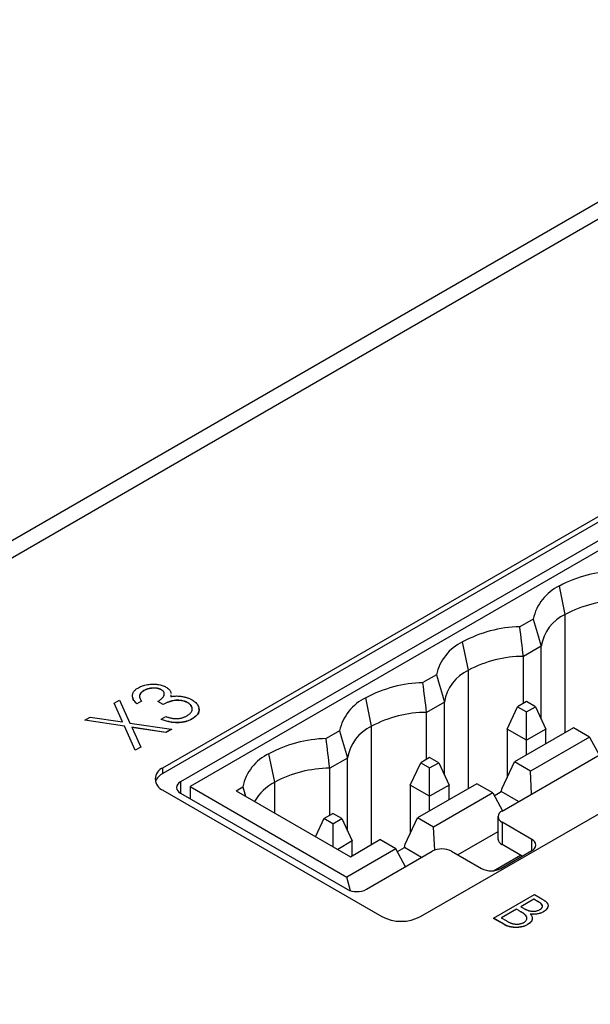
# Model space of a CAD drawing. Header units: millimetres. Extents: x 0 to 420, y 0 to 297.
# Tile 25 of 31: x 351 to 361, y 251 to 269. Entities that reach past the tile are written whole.
import ezdxf

# ---------------------------------------------------------------- set-up
doc = ezdxf.new("R2010")
doc.units = ezdxf.units.MM

msp = doc.modelspace()

# ---------------------------------------------------------------- linework, layer by layer
at = {"color": 7, "linetype": 'Continuous', "lineweight": 25}
for p, q in [((375.82, 273.884), (344.213, 255.637)), ((333.889, 249.371), (375.75, 273.537)), ((353.44, 255.229), (362.986, 260.74)), ((362.986, 260.638), (353.44, 255.127)), ((363.306, 260.482), (353.76, 254.971)), ((363.481, 260.399), (353.935, 254.888)), ((360.783, 258.029), (360.677, 258.547)), ((358.143, 252.514), (367.689, 258.025)), ((360.199, 257.944), (359.954, 257.803)), ((359.016, 257.009), (358.91, 257.527)), ((360.345, 257.45), (360.02, 257.262)), ((360.345, 256.117), (360.345, 257.45)), ((360.02, 256.405), (360.02, 257.262)), ((359.629, 254.441), (364.225, 257.094)), ((358.431, 256.924), (358.186, 256.783)), ((353.088, 256.637), (353.088, 256.635)), ((353.411, 256.654), (353.411, 256.652)), ((352.547, 256.408), (352.646, 256.465)), ((352.702, 256.066), (352.547, 256.408)), ((352.547, 256.408), (352.547, 256.406)), ((352.646, 256.465), (352.836, 256.046)), ((353.048, 256.448), (352.964, 256.399)), ((353.048, 256.446), (352.964, 256.397)), ((353.048, 256.448), (353.048, 256.446)), ((353.444, 256.385), (353.348, 256.441)), ((353.348, 256.441), (353.348, 256.439)), ((353.444, 256.383), (353.348, 256.439)), ((353.582, 256.561), (353.581, 256.529)), ((353.582, 256.559), (353.581, 256.527)), ((353.894, 256.417), (353.894, 256.415)), ((357.248, 255.988), (357.142, 256.506)), ((358.577, 256.429), (358.252, 256.241)), ((358.577, 255.097), (358.577, 256.429)), ((360.076, 256.438), (359.912, 256.343)), ((360.24, 256.343), (360.076, 256.438)), ((352.701, 256.066), (352.547, 256.406)), ((352.964, 256.399), (352.964, 256.397)), ((353.444, 256.385), (353.444, 256.383)), ((358.252, 255.385), (358.252, 256.241)), ((359.723, 255.935), (359.912, 256.343)), ((359.912, 256.343), (360.076, 256.248)), ((360.076, 256.248), (360.24, 256.343)), ((360.076, 255.731), (360.076, 256.248)), ((360.24, 256.343), (360.43, 255.935)), ((352.011, 256.098), (352.11, 256.155)), ((352.737, 255.989), (352.011, 256.098)), ((352.011, 256.098), (352.011, 256.096)), ((352.737, 255.987), (352.011, 256.096)), ((352.11, 256.155), (352.702, 256.066)), ((353.408, 256.115), (353.492, 256.164)), ((353.408, 256.115), (353.408, 256.113)), ((353.972, 256.123), (353.972, 256.121)), ((352.737, 255.989), (352.737, 255.987)), ((352.934, 255.551), (352.737, 255.989)), ((352.934, 255.549), (352.737, 255.987)), ((352.836, 256.046), (353.594, 255.932)), ((353.495, 255.875), (352.871, 255.969)), ((352.871, 255.969), (353.033, 255.608)), ((353.495, 255.873), (352.872, 255.966)), ((353.594, 255.932), (353.495, 255.875)), ((353.594, 255.93), (353.495, 255.873)), ((353.495, 255.875), (353.495, 255.873)), ((353.594, 255.932), (353.594, 255.93)), ((356.663, 255.903), (356.418, 255.762)), ((360.076, 255.731), (359.723, 255.935)), ((359.723, 255.935), (359.723, 255.054)), ((360.935, 255.959), (359.857, 255.337)), ((360.43, 255.935), (360.076, 255.731)), ((360.43, 255.668), (360.43, 255.935)), ((361.227, 255.791), (360.935, 255.959)), ((360.076, 255.463), (360.076, 255.731)), ((361.227, 255.791), (360.149, 255.169)), ((361.227, 255.791), (361.403, 255.465)), ((353.033, 255.608), (352.934, 255.551)), ((353.033, 255.606), (352.934, 255.549)), ((352.934, 255.551), (352.934, 255.549)), ((353.033, 255.608), (353.033, 255.606)), ((355.48, 254.968), (355.374, 255.486)), ((356.81, 255.408), (356.484, 255.221)), ((356.81, 254.076), (356.81, 255.408)), ((358.308, 255.417), (358.144, 255.323)), ((358.473, 255.323), (358.308, 255.417)), ((359.63, 254.858), (359.857, 255.337)), ((360.149, 255.169), (359.857, 255.337)), ((353.44, 255.127), (353.44, 255.229)), ((356.484, 254.364), (356.484, 255.221)), ((357.955, 254.914), (358.144, 255.323)), ((358.144, 255.323), (358.308, 255.228)), ((358.308, 255.228), (358.473, 255.323)), ((358.308, 254.71), (358.308, 255.228)), ((358.473, 255.323), (358.662, 254.914)), ((360.17, 254.753), (360.149, 255.169)), ((353.44, 254.821), (357.436, 252.514)), ((353.935, 254.888), (353.935, 254.666)), ((353.935, 254.888), (356.799, 253.235)), ((354.773, 254.812), (354.895, 254.883)), ((354.773, 254.812), (356.861, 253.607)), ((358.308, 254.71), (357.955, 254.914)), ((357.955, 254.914), (357.955, 254.033)), ((359.168, 254.939), (358.089, 254.316)), ((358.662, 254.914), (358.308, 254.71)), ((358.662, 254.647), (358.662, 254.914)), ((359.459, 254.771), (359.168, 254.939)), ((359.487, 254.72), (359.616, 254.794)), ((359.616, 254.794), (359.63, 254.858)), ((359.929, 254.614), (359.616, 254.794)), ((353.76, 254.767), (356.8, 253.012)), ((358.308, 254.443), (358.308, 254.71)), ((359.459, 254.771), (358.381, 254.148)), ((359.459, 254.771), (359.635, 254.445)), ((356.377, 254.302), (356.225, 253.974)), ((356.377, 254.302), (356.541, 254.397)), ((356.541, 254.207), (356.377, 254.302)), ((356.705, 254.302), (356.541, 254.397)), ((356.541, 254.207), (356.705, 254.302)), ((356.705, 254.302), (356.894, 253.894)), ((357.862, 253.838), (358.089, 254.316)), ((358.381, 254.148), (358.089, 254.316)), ((359.555, 254.339), (359.555, 253.93)), ((356.541, 254.207), (356.541, 253.792)), ((358.403, 253.727), (358.381, 254.148)), ((360.173, 253.922), (359.629, 254.236)), ((359.629, 254.236), (359.629, 253.828)), ((356.894, 253.894), (356.629, 253.741)), ((356.861, 253.607), (357.4, 253.918)), ((356.894, 253.627), (356.894, 253.894)), ((357.692, 253.75), (357.4, 253.918)), ((359.555, 254.061), (358.825, 253.639)), ((357.692, 253.75), (356.799, 253.235)), ((357.868, 253.424), (357.692, 253.75)), ((357.719, 253.699), (357.848, 253.774)), ((357.848, 253.774), (357.862, 253.838)), ((358.161, 253.593), (357.848, 253.774)), ((359.608, 253.391), (360.173, 253.718)), ((359.997, 253.616), (359.629, 253.828)), ((357.154, 253.012), (358.356, 253.706)), ((358.709, 253.706), (359.254, 253.391)), ((359.476, 253.351), (359.965, 253.634)), ((356.865, 252.985), (356.799, 253.235)), ((359.471, 252.484), (360.219, 252.916)), ((360.21, 252.833), (359.97, 252.695)), ((360.21, 252.831), (359.972, 252.694)), ((360.29, 252.787), (360.21, 252.833)), ((360.21, 252.833), (360.21, 252.831)), ((360.29, 252.785), (360.21, 252.831)), ((360.219, 252.916), (360.354, 252.838)), ((359.893, 252.651), (359.615, 252.49)), ((359.893, 252.649), (359.617, 252.489)), ((359.933, 252.628), (359.893, 252.651)), ((359.893, 252.651), (359.893, 252.649)), ((359.933, 252.626), (359.893, 252.649)), ((359.97, 252.695), (360.01, 252.672)), ((360.29, 252.787), (360.29, 252.785)), ((359.66, 252.375), (359.471, 252.484)), ((359.471, 252.484), (359.471, 252.482)), ((359.66, 252.373), (359.471, 252.482)), ((359.615, 252.49), (359.702, 252.44)), ((359.933, 252.628), (359.933, 252.626)), ((360.048, 252.551), (360.048, 252.549)), ((360.389, 252.604), (360.389, 252.602)), ((359.66, 252.375), (359.66, 252.373)), ((360.096, 252.369), (360.096, 252.367))]:
    msp.add_line(p, q, dxfattribs=at)
at = {"color": 8, "linetype": 'Continuous', "lineweight": 25}
for p, q in [((360.783, 255.872), (360.783, 258.029)), ((359.016, 254.851), (359.016, 257.009)), ((357.248, 253.831), (357.248, 255.988)), ((353.76, 254.971), (353.76, 254.767)), ((355.48, 254.404), (355.48, 254.968)), ((360.173, 253.718), (360.173, 253.922))]:
    msp.add_line(p, q, dxfattribs=at)
at = {"color": 7, "linetype": 'Continuous', "lineweight": 25}
for centre, radius, start, end in [((361.777, 256.502), 2.322, 91.3691, 118.2739), ((361.052, 257.758), 0.874, 115.4136, 167.6864), ((361.792, 256.144), 2.138, 90.1312, 118.158), ((361.109, 257.327), 0.774, 114.9118, 170.8954), ((360.009, 255.482), 2.322, 91.3691, 118.2739), ((359.285, 256.738), 0.874, 115.4139, 167.6861), ((360.024, 255.124), 2.138, 90.1313, 118.158), ((359.342, 256.307), 0.774, 114.9117, 170.8957), ((358.242, 254.461), 2.322, 91.3691, 118.2739), ((357.517, 255.717), 0.874, 115.4135, 167.6865), ((358.257, 254.103), 2.138, 90.1312, 118.158), ((357.574, 255.286), 0.774, 114.9116, 170.8956), ((356.474, 253.441), 2.322, 91.3692, 118.2739), ((355.749, 254.697), 0.874, 115.4137, 167.6863), ((353.518, 255.025), 0.218, 110.7832, 249.2174), ((356.489, 253.083), 2.138, 90.1313, 118.158), ((353.559, 254.88), 0.274, 115.7297, 159.9626), ((353.798, 254.869), 0.109, 110.7834, 249.2164), ((355.916, 254.139), 0.936, 117.7448, 149.2762), ((359.667, 254.339), 0.109, 110.7843, 249.2155), ((359.68, 253.943), 0.126, 185.6962, 245.6232), ((360.135, 253.82), 0.109, 290.7827, 69.217), ((358.533, 253.365), 0.384, 62.6094, 117.3907), ((359.431, 253.732), 0.384, 242.6097, 297.3904), ((356.977, 253.353), 0.384, 242.6097, 297.3904), ((357.789, 253.197), 0.769, 242.6093, 297.3905)]:
    msp.add_arc(centre, radius, start, end, dxfattribs=at)
for points in [[(360.199, 257.944), (360.247, 257.779), (360.296, 257.614), (360.345, 257.45)], [(360.02, 257.262), (359.998, 257.442), (359.976, 257.623), (359.954, 257.803)], [(358.252, 256.241), (358.23, 256.422), (358.208, 256.602), (358.186, 256.783)], [(358.431, 256.924), (358.479, 256.759), (358.528, 256.594), (358.577, 256.429)], [(356.663, 255.903), (356.712, 255.738), (356.76, 255.573), (356.81, 255.408)], [(356.484, 255.221), (356.463, 255.401), (356.441, 255.582), (356.418, 255.762)], [(354.895, 254.883), (354.912, 254.826), (354.929, 254.77), (354.945, 254.713)]]:
    msp.add_open_spline(points, degree=3, dxfattribs=at)
for points, knots in [([(352.964, 256.399), (352.957, 256.406), (352.943, 256.419), (352.925, 256.439), (352.91, 256.459), (352.899, 256.479), (352.89, 256.499), (352.885, 256.519), (352.882, 256.538), (352.883, 256.558), (352.887, 256.577), (352.893, 256.595), (352.903, 256.613), (352.915, 256.63), (352.93, 256.646), (352.947, 256.662), (352.967, 256.677), (352.983, 256.687), (352.991, 256.691)], [0, 0, 0, 0, 0.074282, 0.144875, 0.213158, 0.279066, 0.342788, 0.405011, 0.466609, 0.527393, 0.58752, 0.646103, 0.704302, 0.762167, 0.820014, 0.878488, 0.938507, 1, 1, 1, 1]), ([(352.991, 256.691), (353.003, 256.698), (353.027, 256.711), (353.067, 256.727), (353.11, 256.74), (353.156, 256.749), (353.203, 256.755), (353.25, 256.758), (353.297, 256.757), (353.342, 256.752), (353.386, 256.744), (353.426, 256.733), (353.463, 256.719), (353.484, 256.708), (353.495, 256.702)], [0, 0, 0, 0, 0.088152, 0.174818, 0.261298, 0.348501, 0.435009, 0.519029, 0.601423, 0.684099, 0.765985, 0.844847, 0.922235, 1, 1, 1, 1]), ([(353.088, 256.637), (353.078, 256.631), (353.059, 256.619), (353.038, 256.599), (353.021, 256.578), (353.014, 256.56), (353.011, 256.544), (353.011, 256.532), (353.012, 256.519), (353.016, 256.506), (353.021, 256.492), (353.028, 256.478), (353.037, 256.463), (353.044, 256.453), (353.048, 256.448)], [0, 0, 0, 0, 0.120032, 0.233521, 0.344431, 0.454949, 0.511874, 0.57062, 0.63265, 0.698517, 0.767458, 0.840518, 0.917842, 1, 1, 1, 1]), ([(353.088, 256.635), (353.065, 256.62), (353.031, 256.599), (353.024, 256.571), (353.022, 256.562)], [0, 0, 0, 0, 0.685296, 1, 1, 1, 1]), ([(353.411, 256.654), (353.406, 256.657), (353.396, 256.662), (353.379, 256.669), (353.361, 256.674), (353.343, 256.679), (353.323, 256.682), (353.302, 256.684), (353.28, 256.685), (353.258, 256.685), (353.235, 256.683), (353.212, 256.68), (353.19, 256.676), (353.168, 256.671), (353.147, 256.664), (353.127, 256.656), (353.107, 256.647), (353.094, 256.64), (353.088, 256.637)], [0, 0, 0, 0, 0.057394, 0.114053, 0.169167, 0.225526, 0.28177, 0.340286, 0.400705, 0.464133, 0.528975, 0.592775, 0.656538, 0.721493, 0.788012, 0.856179, 0.926456, 1, 1, 1, 1]), ([(353.411, 256.652), (353.406, 256.655), (353.396, 256.66), (353.379, 256.667), (353.361, 256.672), (353.343, 256.677), (353.323, 256.68), (353.302, 256.682), (353.28, 256.683), (353.258, 256.683), (353.235, 256.681), (353.212, 256.678), (353.19, 256.674), (353.168, 256.669), (353.147, 256.662), (353.127, 256.654), (353.107, 256.645), (353.094, 256.638), (353.088, 256.635)], [0, 0, 0, 0, 0.057394, 0.114053, 0.169167, 0.225526, 0.28177, 0.340286, 0.400705, 0.464133, 0.528975, 0.592775, 0.656538, 0.721493, 0.788012, 0.856179, 0.926456, 1, 1, 1, 1]), ([(353.348, 256.441), (353.358, 256.447), (353.378, 256.459), (353.403, 256.479), (353.425, 256.499), (353.442, 256.52), (353.455, 256.541), (353.463, 256.561), (353.465, 256.579), (353.463, 256.597), (353.455, 256.613), (353.444, 256.628), (353.43, 256.642), (353.417, 256.65), (353.411, 256.654)], [0, 0, 0, 0, 0.1058, 0.208102, 0.306952, 0.403845, 0.495836, 0.580279, 0.657016, 0.729335, 0.79901, 0.865583, 0.932309, 1, 1, 1, 1]), ([(353.456, 256.549), (353.46, 256.566), (353.468, 256.593), (353.444, 256.629), (353.422, 256.644), (353.411, 256.652)], [0, 0, 0, 0, 0.459417, 0.729748, 1, 1, 1, 1]), ([(353.495, 256.702), (353.515, 256.689), (353.554, 256.662), (353.586, 256.621), (353.583, 256.596), (353.582, 256.588)], [0, 0, 0, 0, 0.408952, 0.817456, 1, 1, 1, 1]), ([(352.964, 256.397), (352.936, 256.423), (352.897, 256.459), (352.894, 256.501), (352.893, 256.513)], [0, 0, 0, 0, 0.716609, 1, 1, 1, 1]), ([(353.894, 256.417), (353.885, 256.421), (353.867, 256.431), (353.836, 256.443), (353.802, 256.452), (353.766, 256.458), (353.73, 256.462), (353.693, 256.462), (353.656, 256.46), (353.626, 256.455), (353.602, 256.45), (353.582, 256.444), (353.562, 256.437), (353.54, 256.43), (353.518, 256.42), (353.494, 256.41), (353.469, 256.398), (353.453, 256.39), (353.444, 256.385)], [0, 0, 0, 0, 0.072483, 0.144336, 0.216269, 0.289826, 0.363748, 0.435901, 0.50742, 0.580162, 0.618838, 0.660808, 0.707132, 0.757253, 0.811151, 0.869953, 0.932709, 1, 1, 1, 1]), ([(353.894, 256.415), (353.885, 256.419), (353.867, 256.429), (353.836, 256.44), (353.802, 256.45), (353.766, 256.456), (353.73, 256.46), (353.693, 256.46), (353.656, 256.458), (353.626, 256.453), (353.602, 256.448), (353.582, 256.442), (353.562, 256.435), (353.54, 256.428), (353.518, 256.418), (353.494, 256.408), (353.469, 256.396), (353.453, 256.388), (353.444, 256.383)], [0, 0, 0, 0, 0.072483, 0.144336, 0.216269, 0.289826, 0.363748, 0.435901, 0.50742, 0.580162, 0.618838, 0.660808, 0.707132, 0.757253, 0.811151, 0.869953, 0.932709, 1, 1, 1, 1]), ([(353.581, 256.529), (353.595, 256.532), (353.622, 256.537), (353.666, 256.54), (353.709, 256.54), (353.738, 256.538), (353.753, 256.536)], [0, 0, 0, 0, 0.2503344, 0.4970982, 0.7459032, 1, 1, 1, 1]), ([(353.753, 256.536), (353.763, 256.535), (353.783, 256.533), (353.813, 256.527), (353.842, 256.521), (353.869, 256.513), (353.896, 256.504), (353.922, 256.494), (353.947, 256.483), (353.962, 256.474), (353.97, 256.47)], [0, 0, 0, 0, 0.126046, 0.250947, 0.373622, 0.497176, 0.620273, 0.744382, 0.87147, 1, 1, 1, 1]), ([(353.878, 256.179), (353.885, 256.184), (353.901, 256.193), (353.92, 256.207), (353.937, 256.222), (353.95, 256.238), (353.961, 256.253), (353.968, 256.269), (353.973, 256.286), (353.974, 256.303), (353.973, 256.319), (353.969, 256.335), (353.963, 256.351), (353.954, 256.365), (353.943, 256.379), (353.929, 256.392), (353.913, 256.405), (353.9, 256.413), (353.894, 256.417)], [0, 0, 0, 0, 0.072637, 0.141726, 0.208269, 0.273118, 0.33605, 0.398784, 0.461462, 0.52466, 0.587471, 0.648301, 0.707284, 0.765509, 0.823088, 0.881207, 0.940024, 1, 1, 1, 1]), ([(353.966, 256.327), (353.963, 256.341), (353.954, 256.374), (353.916, 256.399), (353.894, 256.415)], [0, 0, 0, 0, 0.411774, 1, 1, 1, 1]), ([(353.97, 256.47), (353.982, 256.462), (354.007, 256.446), (354.038, 256.419), (354.063, 256.391), (354.082, 256.36), (354.095, 256.328), (354.1, 256.296), (354.097, 256.264), (354.086, 256.233), (354.069, 256.203), (354.043, 256.174), (354.012, 256.147), (353.986, 256.131), (353.972, 256.123)], [0, 0, 0, 0, 0.082872, 0.165142, 0.248491, 0.333462, 0.418329, 0.500365, 0.581906, 0.664008, 0.746485, 0.828958, 0.912783, 1, 1, 1, 1]), ([(354.086, 256.317), (354.091, 256.301), (354.107, 256.258), (354.065, 256.186), (354.003, 256.142), (353.972, 256.121)], [0, 0, 0, 0, 0.214641, 0.607109, 1, 1, 1, 1]), ([(353.972, 256.123), (353.963, 256.117), (353.944, 256.107), (353.914, 256.094), (353.883, 256.082), (353.851, 256.073), (353.818, 256.065), (353.784, 256.059), (353.749, 256.055), (353.713, 256.054), (353.676, 256.054), (353.639, 256.056), (353.601, 256.061), (353.563, 256.067), (353.525, 256.076), (353.486, 256.087), (353.446, 256.1), (353.421, 256.11), (353.408, 256.115)], [0, 0, 0, 0, 0.063186, 0.124194, 0.183604, 0.241346, 0.298312, 0.355201, 0.412588, 0.470703, 0.529828, 0.58992, 0.651564, 0.715502, 0.78143, 0.850905, 0.923451, 1, 1, 1, 1]), ([(353.972, 256.121), (353.963, 256.115), (353.944, 256.105), (353.914, 256.092), (353.883, 256.08), (353.851, 256.071), (353.818, 256.063), (353.784, 256.057), (353.749, 256.053), (353.713, 256.052), (353.676, 256.052), (353.639, 256.054), (353.601, 256.059), (353.563, 256.065), (353.525, 256.074), (353.486, 256.085), (353.446, 256.098), (353.421, 256.108), (353.408, 256.113)], [0, 0, 0, 0, 0.063186, 0.124194, 0.183604, 0.241346, 0.298312, 0.355201, 0.412588, 0.470703, 0.529828, 0.58992, 0.651564, 0.715502, 0.78143, 0.850905, 0.923451, 1, 1, 1, 1]), ([(353.492, 256.164), (353.501, 256.161), (353.519, 256.155), (353.546, 256.147), (353.571, 256.141), (353.596, 256.136), (353.62, 256.131), (353.643, 256.129), (353.665, 256.127), (353.68, 256.127), (353.687, 256.127)], [0, 0, 0, 0, 0.152217, 0.296177, 0.431862, 0.55851, 0.677785, 0.79096, 0.898105, 1, 1, 1, 1]), ([(353.687, 256.127), (353.696, 256.128), (353.713, 256.128), (353.739, 256.131), (353.764, 256.135), (353.788, 256.141), (353.812, 256.148), (353.834, 256.157), (353.857, 256.167), (353.871, 256.175), (353.878, 256.179)], [0, 0, 0, 0, 0.1212038, 0.2414148, 0.3617449, 0.4823565, 0.6058459, 0.7325052, 0.8636264, 1, 1, 1, 1]), ([(360.354, 252.838), (360.361, 252.835), (360.374, 252.827), (360.391, 252.816), (360.407, 252.805), (360.421, 252.794), (360.433, 252.784), (360.444, 252.773), (360.452, 252.764), (360.46, 252.751), (360.468, 252.735), (360.471, 252.715), (360.469, 252.696), (360.463, 252.676), (360.451, 252.656), (360.435, 252.638), (360.414, 252.62), (360.397, 252.61), (360.389, 252.604)], [0, 0, 0, 0, 0.0604046, 0.1172322, 0.1710026, 0.2209582, 0.2680689, 0.311573, 0.3526668, 0.3911806, 0.464397, 0.536642, 0.6105118, 0.686655, 0.764008, 0.8406951, 0.9193126, 1, 1, 1, 1]), ([(360.01, 252.672), (360.016, 252.669), (360.027, 252.662), (360.044, 252.653), (360.06, 252.645), (360.076, 252.638), (360.091, 252.632), (360.105, 252.626), (360.118, 252.622), (360.135, 252.618), (360.155, 252.614), (360.18, 252.611), (360.206, 252.611), (360.231, 252.613), (360.256, 252.618), (360.279, 252.624), (360.301, 252.632), (360.314, 252.639), (360.32, 252.642)], [0, 0, 0, 0, 0.069184, 0.133671, 0.193573, 0.248874, 0.299806, 0.346427, 0.38874, 0.427283, 0.498939, 0.569184, 0.639423, 0.710845, 0.782802, 0.854631, 0.925945, 1, 1, 1, 1]), ([(360.32, 252.642), (360.325, 252.645), (360.333, 252.65), (360.343, 252.657), (360.351, 252.665), (360.358, 252.674), (360.363, 252.682), (360.367, 252.691), (360.368, 252.699), (360.368, 252.708), (360.366, 252.718), (360.362, 252.727), (360.355, 252.737), (360.346, 252.746), (360.335, 252.756), (360.323, 252.766), (360.307, 252.777), (360.296, 252.783), (360.29, 252.787)], [0, 0, 0, 0, 0.06133, 0.120228, 0.176295, 0.231183, 0.28436, 0.336804, 0.390319, 0.444102, 0.499931, 0.558187, 0.620048, 0.685431, 0.755834, 0.832075, 0.912837, 1, 1, 1, 1]), ([(360.364, 252.713), (360.363, 252.717), (360.359, 252.745), (360.322, 252.767), (360.29, 252.785)], [0, 0, 0, 0, 0.1468, 1, 1, 1, 1]), ([(360.461, 252.683), (360.457, 252.672), (360.449, 252.641), (360.412, 252.617), (360.389, 252.602)], [0, 0, 0, 0, 0.364972, 1, 1, 1, 1]), ([(360.048, 252.551), (360.045, 252.554), (360.04, 252.558), (360.03, 252.566), (360.019, 252.574), (360.005, 252.583), (359.99, 252.594), (359.972, 252.604), (359.953, 252.616), (359.94, 252.624), (359.933, 252.628)], [0, 0, 0, 0, 0.0801413, 0.1728792, 0.2772337, 0.3957463, 0.5273949, 0.6721116, 0.8288427, 1, 1, 1, 1]), ([(360.048, 252.549), (360.045, 252.551), (360.04, 252.556), (360.03, 252.564), (360.019, 252.572), (360.005, 252.581), (359.99, 252.592), (359.972, 252.602), (359.953, 252.614), (359.94, 252.622), (359.933, 252.626)], [0, 0, 0, 0, 0.0801413, 0.1728792, 0.2772337, 0.3957463, 0.5273949, 0.6721116, 0.8288427, 1, 1, 1, 1]), ([(360.029, 252.408), (360.036, 252.412), (360.051, 252.422), (360.067, 252.438), (360.078, 252.455), (360.083, 252.474), (360.083, 252.493), (360.077, 252.513), (360.065, 252.533), (360.054, 252.545), (360.048, 252.551)], [0, 0, 0, 0, 0.122955, 0.241451, 0.358799, 0.479324, 0.603179, 0.728912, 0.860647, 1, 1, 1, 1]), ([(360.079, 252.47), (360.081, 252.475), (360.091, 252.502), (360.067, 252.528), (360.048, 252.549)], [0, 0, 0, 0, 0.177293, 1, 1, 1, 1]), ([(360.145, 252.561), (360.151, 252.554), (360.16, 252.542), (360.171, 252.523), (360.178, 252.505), (360.181, 252.488), (360.181, 252.472), (360.178, 252.456), (360.171, 252.44), (360.162, 252.425), (360.149, 252.41), (360.134, 252.395), (360.117, 252.382), (360.103, 252.373), (360.096, 252.369)], [0, 0, 0, 0, 0.105091, 0.200982, 0.288418, 0.368383, 0.4442, 0.519319, 0.596385, 0.674465, 0.754147, 0.833857, 0.916126, 1, 1, 1, 1]), ([(360.389, 252.604), (360.38, 252.6), (360.364, 252.591), (360.336, 252.579), (360.307, 252.57), (360.276, 252.563), (360.244, 252.559), (360.212, 252.557), (360.178, 252.557), (360.157, 252.56), (360.145, 252.561)], [0, 0, 0, 0, 0.131467, 0.258208, 0.382575, 0.505848, 0.627968, 0.750111, 0.872833, 1, 1, 1, 1]), ([(360.389, 252.602), (360.38, 252.598), (360.364, 252.589), (360.336, 252.577), (360.307, 252.568), (360.276, 252.561), (360.244, 252.557), (360.212, 252.555), (360.178, 252.555), (360.157, 252.558), (360.145, 252.559)], [0, 0, 0, 0, 0.131467, 0.258208, 0.382575, 0.505848, 0.627968, 0.750111, 0.872833, 1, 1, 1, 1]), ([(360.096, 252.369), (360.089, 252.365), (360.074, 252.357), (360.05, 252.346), (360.025, 252.337), (359.999, 252.33), (359.972, 252.324), (359.944, 252.32), (359.914, 252.317), (359.885, 252.316), (359.854, 252.317), (359.825, 252.32), (359.795, 252.325), (359.767, 252.331), (359.739, 252.339), (359.712, 252.349), (359.685, 252.361), (359.669, 252.37), (359.66, 252.375)], [0, 0, 0, 0, 0.063357, 0.124615, 0.184348, 0.243035, 0.301813, 0.361081, 0.420917, 0.482634, 0.544641, 0.606038, 0.667401, 0.729518, 0.793279, 0.859356, 0.927978, 1, 1, 1, 1]), ([(360.096, 252.367), (360.089, 252.363), (360.074, 252.355), (360.05, 252.344), (360.025, 252.335), (359.999, 252.328), (359.972, 252.322), (359.944, 252.318), (359.914, 252.315), (359.885, 252.314), (359.854, 252.315), (359.825, 252.318), (359.795, 252.323), (359.767, 252.329), (359.739, 252.337), (359.712, 252.347), (359.685, 252.359), (359.669, 252.368), (359.66, 252.373)], [0, 0, 0, 0, 0.063357, 0.124615, 0.184348, 0.243035, 0.301813, 0.361081, 0.420917, 0.482634, 0.544641, 0.606038, 0.667401, 0.729518, 0.793279, 0.859356, 0.927978, 1, 1, 1, 1]), ([(359.702, 252.44), (359.708, 252.436), (359.72, 252.43), (359.738, 252.42), (359.755, 252.411), (359.772, 252.404), (359.787, 252.397), (359.802, 252.392), (359.816, 252.387), (359.833, 252.383), (359.855, 252.379), (359.882, 252.376), (359.909, 252.376), (359.936, 252.378), (359.962, 252.383), (359.987, 252.389), (360.009, 252.397), (360.022, 252.404), (360.029, 252.408)], [0, 0, 0, 0, 0.069787, 0.134539, 0.194919, 0.250478, 0.301176, 0.347869, 0.390614, 0.429077, 0.50081, 0.571723, 0.642554, 0.715259, 0.788062, 0.858603, 0.928916, 1, 1, 1, 1]), ([(360.174, 252.452), (360.174, 252.45), (360.173, 252.417), (360.133, 252.391), (360.096, 252.367)], [0, 0, 0, 0, 0.066668, 1, 1, 1, 1])]:
    msp.add_open_spline(points, degree=3, knots=knots, dxfattribs=at)

doc.saveas('drawing.dxf')
